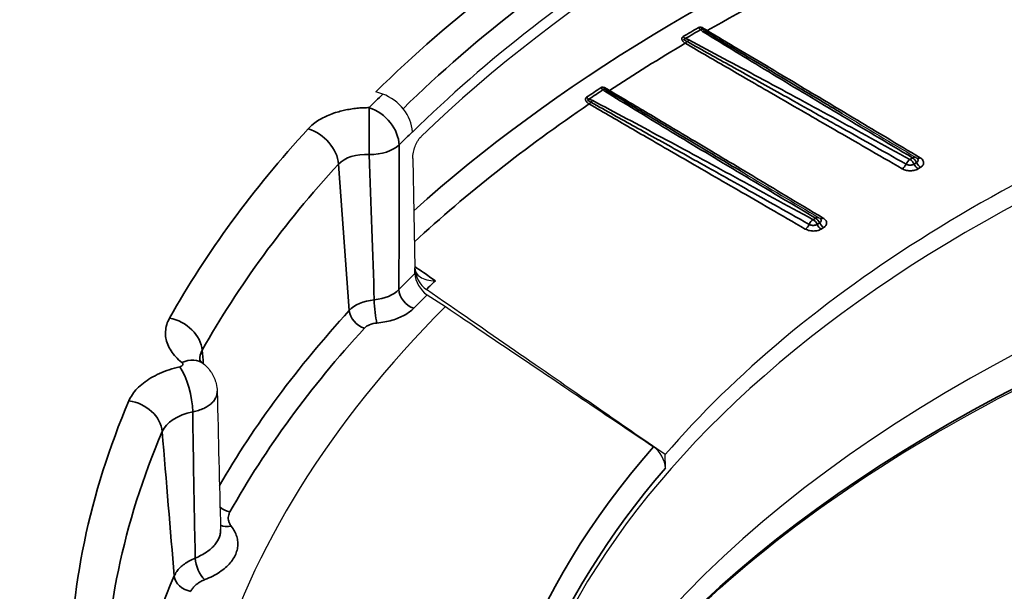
# Model space of a CAD drawing. Header units: millimetres. Extents: x -21336 to 21336, y -500 to 5820.
# Tile 9 of 26: x 3161 to 3175, y 1930 to 1938. Entities that reach past the tile are written whole.
import ezdxf

# ---------------------------------------------------------------- set-up
doc = ezdxf.new("R2010")
doc.units = ezdxf.units.MM
doc.header["$LTSCALE"] = 20
doc.layers.add('_Sichtbarkanten', color=7, linetype='Continuous', lineweight=25)
doc.layers.add('Sichtbar schmal (ISO)', color=7, linetype='Continuous', lineweight=35)

msp = doc.modelspace()

# ---------------------------------------------------------------- linework, layer by layer
at = {"layer": '_Sichtbarkanten'}
for p, q in [((3166.426, 1936.829), (3166.327, 1936.863)), ((3173.125, 1936.543), (3173.125, 1936.543)), ((3166.857, 1936.282), (3166.858, 1936.275)), ((3166.864, 1935.894), (3166.894, 1934.299)), ((3171.686, 1935.681), (3171.686, 1935.681)), ((3166.895, 1934.217), (3166.894, 1934.29)), ((3167.072, 1933.905), (3167.339, 1933.734)), ((3170.543, 1931.383), (3170.54, 1931.579))]:
    msp.add_line(p, q, dxfattribs=at)
msp.add_ellipse((3191.813, 1928.242), major_axis=(37.75, 0), ratio=0.57735, dxfattribs=at)
for centre, major_axis, ratio, start_param, end_param in [((3191.813, 1927.833), (28.923, 0), 0.57735, 2.175291, 2.611623), ((3191.813, 1927.65), (-28.919, 0), 0.57735, 5.325251, 5.744848), ((3191.813, 1925.18), (-23.75, 0), 0.57735, 3.132886, 6.291892), ((3191.813, 1925.474), (23.756, 0), 0.57735, 2.106609, 2.680305), ((3166.426, 1936.421), (0.351, -0.356), 0.704492, 0.638106, 2.191449), ((3191.813, 1922.809), (-24.004, 0), 0.57735, 3.289846, 6.134932), ((3174.14, 1935.822), (0.051, 0.086), 0.54908, 6.282966, 6.283184), ((3172.728, 1934.944), (0.051, 0.086), 0.54907, 6.282964, 6.283186), ((3167.07, 1934.181), (0.128, -0.222), 0.546021, 3.920896, 5.427077), ((3167.071, 1934.109), (0.128, -0.222), 0.546037, 3.921282, 5.473811), ((3191.813, 1925.588), (-28.25, 0), 0.57735, 5.760197, 6.47063), ((3163.501, 1932.512), (0.311, 0.392), 0.660002, 6.283125, 6.283182), ((3170.363, 1931.494), (0.133, -0.222), 0.544155, 0.756954, 2.280491)]:
    msp.add_ellipse(centre, major_axis=major_axis, ratio=ratio, start_param=start_param, end_param=end_param, dxfattribs=at)
for points, knots in [([(3154.362, 1929.048), (3154.547, 1931.355), (3155.368, 1933.641), (3158.2, 1937.959), (3160.223, 1939.99), (3165.271, 1943.584), (3168.301, 1945.146), (3175.055, 1947.637), (3178.777, 1948.565), (3186.535, 1949.697), (3190.569, 1949.9), (3198.544, 1949.561), (3202.484, 1949.019), (3209.873, 1947.244), (3213.32, 1946.011), (3219.376, 1942.974), (3221.983, 1941.17), (3226.084, 1937.169), (3227.58, 1934.973), (3228.889, 1931.492), (3229.166, 1930.273), (3229.263, 1929.048)], [2.439534, 2.439534, 2.439534, 2.439534, 2.755431, 2.755431, 3.07473, 3.07473, 3.395781, 3.395781, 3.716839, 3.716839, 4.037714, 4.037714, 4.358544, 4.358544, 4.679492, 4.679492, 5.000621, 5.000621, 5.32124, 5.32124, 5.488972, 5.488972, 5.488972, 5.488972]), ([(3166.864, 1935.894), (3166.864, 1935.907), (3166.865, 1935.921), (3166.867, 1935.95), (3166.87, 1935.966), (3166.878, 1936.011), (3166.887, 1936.039), (3166.908, 1936.095), (3166.92, 1936.121), (3166.942, 1936.158), (3166.95, 1936.171), (3166.967, 1936.192), (3166.976, 1936.202), (3166.984, 1936.21)], [-0.07602309, -0.07602309, -0.07602309, -0.07602309, -0.06637957, -0.06637957, -0.05627322, -0.05627322, -0.03830342, -0.03830342, -0.02028456, -0.02028456, -0.00990727, -0.00990727, -0.000001, -0.000001, -0.000001, -0.000001]), ([(3168.462, 1926.019), (3169.132, 1927.331), (3170.145, 1928.592), (3172.879, 1930.984), (3174.646, 1932.097), (3178.703, 1933.948), (3180.991, 1934.687), (3185.859, 1935.715), (3188.438, 1936.003), (3193.626, 1936.099), (3196.234, 1935.906), (3201.211, 1935.059), (3203.579, 1934.405), (3207.834, 1932.705), (3209.72, 1931.659), (3212.823, 1929.288), (3214.038, 1927.964), (3214.968, 1926.388), (3215.07, 1926.204), (3215.164, 1926.019)], [2.680296, 2.680296, 2.680296, 2.680296, 2.976683, 2.976683, 3.29538, 3.29538, 3.613674, 3.613674, 3.932267, 3.932267, 4.251009, 4.251009, 4.56965, 4.56965, 4.887997, 4.887997, 5.206444, 5.206444, 5.248211, 5.248211, 5.248211, 5.248211]), ([(3166.894, 1934.29), (3166.894, 1934.292), (3166.894, 1934.293), (3166.894, 1934.296), (3166.894, 1934.298), (3166.894, 1934.299)], [-0.002239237, -0.002239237, -0.002239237, -0.002239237, -0.001130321, -0.001130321, 0, 0, 0, 0]), ([(3166.894, 1934.29), (3166.895, 1934.279), (3166.897, 1934.268), (3166.903, 1934.246), (3166.908, 1934.235), (3166.929, 1934.203), (3166.948, 1934.183), (3166.999, 1934.149), (3167.032, 1934.135), (3167.106, 1934.115), (3167.148, 1934.11), (3167.191, 1934.111), (3167.192, 1934.111), (3167.193, 1934.111)], [0.00000952, 0.00000952, 0.00000952, 0.00000952, 0.00839143, 0.00839143, 0.01732439, 0.01732439, 0.03658692, 0.03658692, 0.05897957, 0.05897957, 0.08450575, 0.08450575, 0.08487964, 0.08487964, 0.08487964, 0.08487964]), ([(3163.758, 1932.961), (3163.758, 1932.961), (3163.758, 1932.961), (3163.76, 1932.957), (3163.764, 1932.95), (3163.781, 1932.931), (3163.794, 1932.919), (3163.812, 1932.904)], [0.04244403, 0.04244403, 0.04244403, 0.04244403, 0.05437735, 0.05437735, 0.0831143, 0.0831143, 0.11311141, 0.11311141, 0.11311141, 0.11311141]), ([(3163.812, 1932.904), (3163.858, 1932.868), (3163.899, 1932.823), (3163.962, 1932.724), (3163.986, 1932.67), (3164.009, 1932.577), (3164.014, 1932.539), (3164.015, 1932.501)], [0, 0, 0, 0, 0.03558777, 0.03558777, 0.07021836, 0.07021836, 0.09308701, 0.09308701, 0.09308701, 0.09308701])]:
    msp.add_open_spline(points, degree=3, knots=knots, dxfattribs=at)
for points in [[(3173.125, 1936.543), (3173.48, 1936.331), (3173.835, 1936.119), (3174.191, 1935.908)], [(3174.191, 1935.908), (3174.198, 1935.903), (3174.205, 1935.898), (3174.211, 1935.892)], [(3171.686, 1935.681), (3172.05, 1935.463), (3172.414, 1935.246), (3172.78, 1935.03)], [(3172.78, 1935.03), (3172.787, 1935.025), (3172.794, 1935.02), (3172.8, 1935.014)], [(3170.54, 1931.579), (3170.212, 1931.805), (3169.518, 1932.285), (3168.366, 1933.081), (3167.511, 1933.673), (3167.062, 1933.983)], [(3167.339, 1933.734), (3167.721, 1933.477), (3168.454, 1932.983), (3169.457, 1932.307), (3170.074, 1931.892), (3170.368, 1931.694)], [(3164.015, 1932.501), (3164.031, 1931.826), (3164.047, 1931.153), (3164.065, 1930.486)]]:
    msp.add_open_spline(points, degree=3, dxfattribs=at)
at = {"layer": 'Sichtbar schmal (ISO)'}
for p, q in [((3174.106, 1935.878), (3174.142, 1935.901)), ((3165.938, 1933.677), (3165.782, 1935.811)), ((3174.165, 1935.809), (3174.202, 1935.832)), ((3174.223, 1935.742), (3174.26, 1935.764)), ((3172.695, 1935), (3172.731, 1935.023)), ((3172.754, 1934.932), (3172.79, 1934.954)), ((3172.812, 1934.863), (3172.848, 1934.886))]:
    msp.add_line(p, q, dxfattribs=at)
msp.add_ellipse((3191.813, 1928.242), major_axis=(37.241, 0), ratio=0.57735, dxfattribs=at)
for centre, major_axis, ratio, start_param, end_param in [((3191.813, 1928.242), (-29.538, 0), 0.57735, 5.316884, 5.753216), ((3191.813, 1928.071), (-29.132, 0), 0.57735, 5.316884, 5.750182), ((3191.813, 1925.893), (29.627, 0), 0.57735, 2.189496, 2.571072), ((3191.813, 1925.689), (29.388, 0), 0.57735, 2.189496, 2.350459), ((3191.813, 1925.715), (-29.498, 0), 0.57735, 5.494386, 5.50521), ((3191.813, 1925.704), (-29.453, 0), 0.57735, 5.494386, 5.50521), ((3171.06, 1937.85), (0.0497, -0.0867), 0.575384, 4.99194, 5.468296), ((3171.146, 1937.754), (0.0942, -0.0386), 0.382623, 3.670836, 4.302746), ((3171.154, 1937.836), (-0.0501, -0.0866), 0.509932, 0.376101, 0.786934), ((3170.835, 1937.719), (0.0506, -0.0863), 0.581642, 4.986442, 5.462744), ((3170.859, 1937.59), (0.0869, -0.04), 0.392544, 1.436174, 2.052273), ((3170.884, 1937.538), (-0.0466, -0.0885), 0.512289, 3.906943, 4.318196), ((3171.093, 1937.656), (0.0526, 0.0851), 0.561131, 0.391536, 0.802398), ((3191.813, 1925.689), (29.388, 0), 0.57735, 2.365841, 2.421073), ((3170.836, 1937.65), (0.0506, 0.0863), 0.526399, 3.931331, 4.341869), ((3191.813, 1925.715), (-29.498, 0), 0.57735, 5.56489, 5.575713), ((3169.639, 1936.976), (0.0551, -0.0834), 0.614764, 4.954366, 5.430668), ((3191.813, 1928.242), (29.423, 0), 0.57735, 2.611623, 2.62497), ((3169.431, 1936.836), (0.056, -0.0829), 0.620556, 4.948075, 5.424434), ((3191.813, 1925.704), (-29.453, 0), 0.57735, 5.56489, 5.575713), ((3169.458, 1936.704), (0.0897, -0.0419), 0.40545, 1.453935, 2.085037), ((3169.72, 1936.882), (0.0894, -0.0383), 0.378737, 3.719216, 4.335368), ((3169.671, 1936.784), (0.0525, 0.0851), 0.561152, 0.388882, 0.800135), ((3169.732, 1936.964), (-0.0503, -0.0864), 0.531564, 0.374693, 0.785236), ((3166.23, 1936.224), (0.001, 0.5), 0.003938, 0.615486, 2.152828), ((3166.23, 1936.224), (0.356, -0.351), 0.709937, 0.627203, 2.180546), ((3191.813, 1925.689), (29.388, 0), 0.57735, 2.436457, 2.583301), ((3169.483, 1936.655), (-0.0466, -0.0885), 0.512214, 3.904754, 4.315631), ((3191.813, 1928.242), (-29.947, 0), 0.57735, 5.796668, 5.970068), ((3165.341, 1935.917), (0.369, -0.338), 0.721756, 0.654032, 2.155016), ((3191.813, 1927.841), (28.923, 0), 0.57735, 2.611623, 2.62497), ((3166.23, 1936.224), (0.5, 0.001), 0.549713, 4.706871, 5.765598), ((3166.061, 1943.744), (-0.302, 16.38), 0.031946, 4.073308, 4.225508), ((3191.813, 1922.048), (24.343, 0), 0.57735, 0.286531, 2.855062), ((3166.227, 1935.647), (-0.502, 0.042), 0.599615, 4.761564, 5.849626), ((3165.606, 1944.094), (-0.778, 16.728), 0.016607, 4.051214, 4.20306), ((3174.14, 1935.822), (0.051, 0.086), 0.54908, 0.000002, 0.792559), ((3174.14, 1935.821), (0.0529, -0.0849), 0.597633, 1.343288, 2.305021), ((3174.255, 1935.983), (-0.0513, -0.0858), 0.533105, 0.073483, 0.79511), ((3191.813, 1927.862), (-29.448, 0), 0.57735, 5.796668, 5.970068), ((3173.996, 1935.822), (0.05, 0.0866), 0.522555, 3.928216, 4.874648), ((3174.102, 1935.798), (-0.0481, -0.0877), 0.524218, 3.916076, 4.863056), ((3174.104, 1935.798), (0.0529, -0.0849), 0.597689, 1.343089, 2.305035), ((3174.227, 1935.821), (-0.053, 0.0848), 0.597601, 1.342461, 2.288881), ((3174.263, 1935.844), (-0.053, 0.0848), 0.597392, 1.342787, 2.288995), ((3172.728, 1934.944), (0.051, 0.086), 0.54907, 0.000002, 0.789925), ((3172.585, 1934.944), (0.05, 0.0866), 0.522549, 3.924354, 4.870561), ((3172.69, 1934.92), (-0.0481, -0.0877), 0.524126, 3.913493, 4.858966), ((3172.692, 1934.92), (0.0527, -0.085), 0.599267, 1.344551, 2.306284), ((3172.729, 1934.942), (0.0527, -0.085), 0.599219, 1.344311, 2.306257), ((3172.815, 1934.943), (-0.0527, 0.085), 0.599469, 1.345096, 2.291304), ((3172.852, 1934.966), (-0.0526, 0.085), 0.599262, 1.344988, 2.291407), ((3172.844, 1935.105), (-0.0513, -0.0858), 0.533107, 0.075471, 0.791245), ((3191.813, 1925.789), (-28.879, 0), 0.57735, 5.753216, 5.769495), ((3191.813, 1925.661), (28.643, 0), 0.57735, 2.605227, 2.614199), ((3166.226, 1934.128), (0.5, 0.002), 0.596367, 4.864696, 5.766843), ((3166.879, 1933.914), (0.179, -0.175), 0.711117, 3.766366, 5.319709), ((3191.813, 1925.588), (-28.629, 0), 0.57735, 5.755922, 5.769495), ((3166.38, 1933.557), (-0.5, -0.018), 0.563258, 4.846926, 5.775585), ((3166.341, 1933.699), (0.022, -0.249), 0.125926, 4.134002, 5.66202), ((3191.813, 1925.778), (-29.27, 0), 0.57735, 5.796775, 5.961097), ((3166.159, 1933.624), (0.184, -0.169), 0.721797, 3.795532, 5.296515), ((3163.322, 1933.159), (0.436, -0.245), 0.776797, 0.48064, 1.981623), ((3166.38, 1933.353), (0.25, 0), 0.57656, 1.728699, 2.657151), ((3191.813, 1925.588), (-29.02, 0), 0.57735, 5.796775, 5.97041), ((3164.514, 1932.936), (0.753, -0.044), 0.583966, 2.864008, 3.195526), ((3163.284, 1935.985), (-1.005, 11.516), 0.023228, 4.439478, 4.457019), ((3163.501, 1932.512), (0.311, 0.392), 0.660002, 0.000003, 0.876502), ((3163.47, 1932.45), (0.115, -0.487), 0.308598, 0.96111, 2.489342), ((3191.813, 1928.242), (-29.947, 0), 0.57735, 6.042509, 6.284227), ((3162.729, 1931.955), (0.46, -0.196), 0.792963, 0.394941, 1.895925), ((3163.946, 1931.782), (0.753, -0.044), 0.583338, 1.994735, 2.936157), ((3191.813, 1927.862), (-29.448, 0), 0.57735, 6.042509, 6.284227), ((3163.132, 1935.672), (-0.887, 11.754), 0.017993, 1.894808, 2.09138), ((3191.813, 1925.479), (-23.994, 0), 0.57735, 5.818009, 6.822707), ((3191.813, 1925.279), (-23.752, 0), 0.57735, 5.82191, 6.295528), ((3164.201, 1930.948), (0.218, -0.122), 0.776883, 4.472493, 5.122829), ((3164.22, 1930.741), (-0.198, -0.153), 0.745582, 0.29317, 1.047854), ((3163.836, 1929.961), (0.091, -0.233), 0.458952, 4.050437, 5.575822), ((3191.813, 1925.778), (-29.27, 0), 0.57735, 6.042167, 6.174588), ((3163.632, 1929.791), (0.23, -0.098), 0.792896, 3.536956, 5.037939)]:
    msp.add_ellipse(centre, major_axis=major_axis, ratio=ratio, start_param=start_param, end_param=end_param, dxfattribs=at)
for points, knots in [([(3171.151, 1937.756), (3171.146, 1937.759), (3171.141, 1937.762), (3171.136, 1937.765), (3171.131, 1937.768), (3171.127, 1937.771), (3171.123, 1937.774), (3171.119, 1937.776), (3171.114, 1937.779), (3171.11, 1937.781), (3171.106, 1937.784), (3171.102, 1937.786), (3171.098, 1937.788), (3171.094, 1937.791), (3171.091, 1937.793), (3171.087, 1937.795), (3171.083, 1937.797), (3171.079, 1937.799), (3171.074, 1937.8), (3171.07, 1937.802), (3171.066, 1937.803), (3171.061, 1937.804), (3171.057, 1937.804), (3171.052, 1937.805), (3171.048, 1937.804), (3171.044, 1937.804), (3171.039, 1937.804), (3171.036, 1937.802), (3171.032, 1937.801), (3171.029, 1937.8), (3171.026, 1937.798)], [0, 0, 0, 0, 0.1, 0.1, 0.1, 0.2, 0.2, 0.2, 0.3, 0.3, 0.3, 0.4, 0.4, 0.4, 0.5, 0.5, 0.5, 0.6, 0.6, 0.6, 0.7, 0.7, 0.7, 0.8, 0.8, 0.8, 0.9, 0.9, 0.9, 1, 1, 1, 1]), ([(3171.123, 1937.746), (3171.12, 1937.748), (3171.116, 1937.75), (3171.113, 1937.752), (3171.11, 1937.755), (3171.107, 1937.757), (3171.104, 1937.759), (3171.101, 1937.761), (3171.099, 1937.763), (3171.096, 1937.764), (3171.093, 1937.766), (3171.091, 1937.768), (3171.089, 1937.77), (3171.087, 1937.771), (3171.085, 1937.773), (3171.083, 1937.774), (3171.081, 1937.775), (3171.079, 1937.776), (3171.077, 1937.777), (3171.075, 1937.777), (3171.073, 1937.778), (3171.072, 1937.777), (3171.07, 1937.777), (3171.068, 1937.777), (3171.066, 1937.776), (3171.065, 1937.775), (3171.063, 1937.774), (3171.062, 1937.773), (3171.06, 1937.772), (3171.059, 1937.771), (3171.058, 1937.769)], [0, 0, 0, 0, 0.1, 0.1, 0.1, 0.2, 0.2, 0.2, 0.3, 0.3, 0.3, 0.4, 0.4, 0.4, 0.5, 0.5, 0.5, 0.5998875, 0.5998875, 0.5998875, 0.7, 0.7, 0.7, 0.8, 0.8, 0.8, 0.9, 0.9, 0.9, 0.9999349, 0.9999349, 0.9999349, 0.9999349]), ([(3170.8, 1937.668), (3170.797, 1937.665), (3170.794, 1937.663), (3170.791, 1937.66), (3170.789, 1937.658), (3170.787, 1937.655), (3170.785, 1937.652), (3170.783, 1937.649), (3170.782, 1937.646), (3170.782, 1937.642), (3170.781, 1937.639), (3170.781, 1937.635), (3170.782, 1937.631), (3170.782, 1937.628), (3170.783, 1937.624), (3170.785, 1937.62), (3170.787, 1937.616), (3170.789, 1937.613), (3170.791, 1937.609), (3170.794, 1937.605), (3170.796, 1937.601), (3170.8, 1937.598), (3170.803, 1937.594), (3170.806, 1937.591), (3170.81, 1937.587), (3170.814, 1937.584), (3170.818, 1937.581), (3170.822, 1937.578), (3170.825, 1937.575), (3170.829, 1937.573), (3170.833, 1937.571)], [0.0000015, 0.0000015, 0.0000015, 0.0000015, 0.1, 0.1, 0.1, 0.2, 0.2, 0.2, 0.3, 0.3, 0.3, 0.4, 0.4, 0.4, 0.5, 0.5, 0.5, 0.6, 0.6, 0.6, 0.7, 0.7, 0.7, 0.8, 0.8, 0.8, 0.9, 0.9, 0.9, 0.9999997, 0.9999997, 0.9999997, 0.9999997]), ([(3170.833, 1937.639), (3170.83, 1937.638), (3170.825, 1937.636), (3170.819, 1937.633), (3170.814, 1937.63), (3170.812, 1937.626), (3170.815, 1937.621), (3170.822, 1937.616), (3170.831, 1937.611), (3170.841, 1937.605), (3170.851, 1937.599), (3170.857, 1937.596), (3170.86, 1937.594)], [0.0000943, 0.0000943, 0.0000943, 0.0000943, 0.1, 0.2, 0.3, 0.4, 0.5, 0.6, 0.7, 0.8, 0.9, 0.9999994, 0.9999994, 0.9999994, 0.9999994]), ([(3170.886, 1937.619), (3171.219, 1937.443), (3171.559, 1937.261), (3171.908, 1937.073), (3172.257, 1936.885), (3172.614, 1936.692), (3172.98, 1936.492), (3173.346, 1936.293), (3173.721, 1936.088), (3174.104, 1935.878)], [0, 0, 0, 0, 0.333333, 0.333333, 0.333333, 0.666667, 0.666667, 0.666667, 1, 1, 1, 1]), ([(3174.142, 1935.902), (3173.77, 1936.123), (3173.408, 1936.338), (3173.058, 1936.548), (3172.709, 1936.757), (3172.37, 1936.961), (3172.043, 1937.158), (3171.715, 1937.356), (3171.399, 1937.549), (3171.095, 1937.737)], [0, 0, 0, 0, 0.333333, 0.333333, 0.333333, 0.666667, 0.666667, 0.666667, 1, 1, 1, 1]), ([(3173.125, 1936.543), (3173.119, 1936.546), (3173.113, 1936.55), (3173.107, 1936.553), (3173.035, 1936.597), (3172.963, 1936.64), (3172.89, 1936.684), (3172.755, 1936.764), (3172.618, 1936.846), (3172.474, 1936.933), (3172.348, 1937.008), (3172.216, 1937.087), (3172.083, 1937.167), (3172.065, 1937.179), (3172.046, 1937.19), (3172.028, 1937.201), (3171.875, 1937.292), (3171.721, 1937.385), (3171.57, 1937.476), (3171.419, 1937.567), (3171.27, 1937.657), (3171.123, 1937.746)], [0.3445639, 0.3445639, 0.3445639, 0.3445639, 0.3509626, 0.3509626, 0.3509626, 0.4285714, 0.4285714, 0.4285714, 0.5714286, 0.5714286, 0.5714286, 0.6968392, 0.6968392, 0.6968392, 0.7142857, 0.7142857, 0.7142857, 0.8571429, 0.8571429, 0.8571429, 1, 1, 1, 1]), ([(3174.252, 1935.904), (3174.083, 1936.005), (3173.922, 1936.101), (3173.771, 1936.191), (3173.62, 1936.282), (3173.478, 1936.367), (3173.341, 1936.449), (3173.204, 1936.53), (3173.071, 1936.61), (3172.936, 1936.691), (3172.801, 1936.772), (3172.662, 1936.855), (3172.517, 1936.941), (3172.372, 1937.028), (3172.22, 1937.119), (3172.066, 1937.211), (3171.913, 1937.303), (3171.757, 1937.396), (3171.604, 1937.487), (3171.451, 1937.578), (3171.301, 1937.667), (3171.151, 1937.756)], [0, 0, 0, 0, 0.142857, 0.142857, 0.142857, 0.285714, 0.285714, 0.285714, 0.428571, 0.428571, 0.428571, 0.571429, 0.571429, 0.571429, 0.714286, 0.714286, 0.714286, 0.857143, 0.857143, 0.857143, 1, 1, 1, 1]), ([(3170.833, 1937.571), (3170.943, 1937.507), (3171.052, 1937.443), (3171.157, 1937.382), (3171.263, 1937.321), (3171.365, 1937.262), (3171.47, 1937.201), (3171.576, 1937.139), (3171.685, 1937.076), (3171.802, 1937.008), (3171.919, 1936.941), (3172.044, 1936.869), (3172.173, 1936.794), (3172.302, 1936.719), (3172.436, 1936.642), (3172.575, 1936.561), (3172.715, 1936.481), (3172.859, 1936.397), (3173.009, 1936.31), (3173.16, 1936.223), (3173.317, 1936.133), (3173.48, 1936.038), (3173.644, 1935.943), (3173.815, 1935.845), (3173.993, 1935.742)], [0, 0, 0, 0, 0.125, 0.125, 0.125, 0.25, 0.25, 0.25, 0.375, 0.375, 0.375, 0.5, 0.5, 0.5, 0.625, 0.625, 0.625, 0.75, 0.75, 0.75, 0.875, 0.875, 0.875, 1, 1, 1, 1]), ([(3170.86, 1937.594), (3170.972, 1937.532), (3171.083, 1937.471), (3171.19, 1937.411), (3171.296, 1937.352), (3171.399, 1937.295), (3171.506, 1937.235), (3171.613, 1937.176), (3171.724, 1937.114), (3171.842, 1937.048), (3171.851, 1937.043), (3171.86, 1937.038), (3171.869, 1937.033), (3171.979, 1936.971), (3172.096, 1936.906), (3172.216, 1936.839), (3172.347, 1936.766), (3172.482, 1936.69), (3172.622, 1936.611), (3172.723, 1936.555), (3172.826, 1936.497), (3172.932, 1936.437), (3172.974, 1936.414), (3173.017, 1936.39), (3173.059, 1936.366), (3173.211, 1936.281), (3173.369, 1936.193), (3173.533, 1936.1), (3173.698, 1936.007), (3173.87, 1935.91), (3174.049, 1935.81)], [0, 0, 0, 0, 0.125, 0.125, 0.125, 0.25, 0.25, 0.25, 0.375, 0.375, 0.375, 0.384492, 0.384492, 0.384492, 0.5, 0.5, 0.5, 0.625, 0.625, 0.625, 0.714703, 0.714703, 0.714703, 0.75, 0.75, 0.75, 0.875, 0.875, 0.875, 1, 1, 1, 1]), ([(3169.729, 1936.884), (3169.723, 1936.887), (3169.718, 1936.89), (3169.713, 1936.893), (3169.708, 1936.896), (3169.703, 1936.899), (3169.699, 1936.902), (3169.694, 1936.905), (3169.689, 1936.907), (3169.685, 1936.91), (3169.68, 1936.913), (3169.676, 1936.915), (3169.671, 1936.918), (3169.667, 1936.92), (3169.663, 1936.922), (3169.658, 1936.924), (3169.654, 1936.926), (3169.649, 1936.927), (3169.644, 1936.928), (3169.639, 1936.93), (3169.635, 1936.93), (3169.63, 1936.93), (3169.625, 1936.93), (3169.62, 1936.93), (3169.616, 1936.929), (3169.611, 1936.927), (3169.607, 1936.925), (3169.603, 1936.923)], [0.0000003, 0.0000003, 0.0000003, 0.0000003, 0.1111111, 0.1111111, 0.1111111, 0.2222222, 0.2222222, 0.2222222, 0.3333333, 0.3333333, 0.3333333, 0.4444444, 0.4444444, 0.4444444, 0.5555556, 0.5555556, 0.5555556, 0.6666667, 0.6666667, 0.6666667, 0.7777778, 0.7777778, 0.7777778, 0.8888889, 0.8888889, 0.8888889, 1, 1, 1, 1]), ([(3169.702, 1936.874), (3169.698, 1936.876), (3169.694, 1936.879), (3169.69, 1936.881), (3169.687, 1936.883), (3169.684, 1936.885), (3169.681, 1936.888), (3169.678, 1936.89), (3169.675, 1936.892), (3169.672, 1936.894), (3169.669, 1936.896), (3169.667, 1936.898), (3169.665, 1936.9), (3169.662, 1936.901), (3169.66, 1936.903), (3169.658, 1936.904), (3169.656, 1936.905), (3169.654, 1936.905), (3169.653, 1936.905), (3169.651, 1936.905), (3169.649, 1936.905), (3169.647, 1936.904), (3169.645, 1936.903), (3169.644, 1936.902), (3169.642, 1936.9), (3169.64, 1936.899), (3169.639, 1936.897), (3169.637, 1936.895)], [0, 0, 0, 0, 0.1111111, 0.1111111, 0.1111111, 0.2222222, 0.2222222, 0.2222222, 0.3333333, 0.3333333, 0.3333333, 0.4444444, 0.4444444, 0.4444444, 0.5555556, 0.5555556, 0.5555556, 0.6666667, 0.6666667, 0.6666667, 0.7777778, 0.7777778, 0.7777778, 0.8888889, 0.8888889, 0.8888889, 0.9999313, 0.9999313, 0.9999313, 0.9999313]), ([(3169.394, 1936.783), (3169.391, 1936.781), (3169.389, 1936.779), (3169.386, 1936.777), (3169.384, 1936.774), (3169.383, 1936.771), (3169.381, 1936.768), (3169.38, 1936.765), (3169.379, 1936.762), (3169.379, 1936.758), (3169.378, 1936.755), (3169.379, 1936.751), (3169.379, 1936.747), (3169.38, 1936.744), (3169.381, 1936.74), (3169.383, 1936.736), (3169.385, 1936.732), (3169.387, 1936.729), (3169.389, 1936.726), (3169.392, 1936.722), (3169.394, 1936.719), (3169.397, 1936.715), (3169.4, 1936.712), (3169.404, 1936.708), (3169.407, 1936.705), (3169.411, 1936.702), (3169.415, 1936.699), (3169.419, 1936.695), (3169.423, 1936.693), (3169.427, 1936.69), (3169.431, 1936.688), (3169.431, 1936.687), (3169.432, 1936.687), (3169.433, 1936.687)], [0.0000013, 0.0000013, 0.0000013, 0.0000013, 0.1, 0.1, 0.1, 0.2, 0.2, 0.2, 0.3, 0.3, 0.3, 0.4, 0.4, 0.4, 0.5, 0.5, 0.5, 0.6, 0.6, 0.6, 0.7, 0.7, 0.7, 0.8, 0.8, 0.8, 0.9, 0.9, 0.9, 0.9893551, 0.9893551, 0.9893551, 1, 1, 1, 1]), ([(3169.429, 1936.756), (3169.426, 1936.755), (3169.422, 1936.753), (3169.417, 1936.75), (3169.413, 1936.746), (3169.412, 1936.742), (3169.415, 1936.738), (3169.422, 1936.733), (3169.43, 1936.728), (3169.44, 1936.722), (3169.45, 1936.716), (3169.456, 1936.712), (3169.459, 1936.711)], [0.0000641, 0.0000641, 0.0000641, 0.0000641, 0.1, 0.2, 0.3, 0.4, 0.5, 0.6, 0.7, 0.8, 0.9, 1, 1, 1, 1]), ([(3172.731, 1935.024), (3172.329, 1935.262), (3171.948, 1935.49), (3171.587, 1935.705), (3171.226, 1935.921), (3170.886, 1936.126), (3170.567, 1936.319), (3170.248, 1936.512), (3169.95, 1936.694), (3169.674, 1936.864)], [0, 0, 0, 0, 0.333333, 0.333333, 0.333333, 0.666667, 0.666667, 0.666667, 1, 1, 1, 1]), ([(3171.686, 1935.681), (3171.669, 1935.691), (3171.653, 1935.701), (3171.636, 1935.711), (3171.529, 1935.775), (3171.426, 1935.837), (3171.326, 1935.896), (3171.187, 1935.98), (3171.055, 1936.059), (3170.93, 1936.134), (3170.817, 1936.202), (3170.71, 1936.266), (3170.607, 1936.328), (3170.596, 1936.334), (3170.586, 1936.341), (3170.575, 1936.347), (3170.463, 1936.414), (3170.357, 1936.478), (3170.256, 1936.539), (3170.154, 1936.6), (3170.058, 1936.658), (3169.966, 1936.714), (3169.874, 1936.769), (3169.786, 1936.823), (3169.702, 1936.874)], [0.2719695, 0.2719695, 0.2719695, 0.2719695, 0.2859375, 0.2859375, 0.2859375, 0.375, 0.375, 0.375, 0.5, 0.5, 0.5, 0.6131336, 0.6131336, 0.6131336, 0.625, 0.625, 0.625, 0.75, 0.75, 0.75, 0.875, 0.875, 0.875, 1, 1, 1, 1]), ([(3172.841, 1935.025), (3172.654, 1935.136), (3172.476, 1935.243), (3172.305, 1935.345), (3172.134, 1935.448), (3171.971, 1935.545), (3171.815, 1935.638), (3171.66, 1935.731), (3171.512, 1935.82), (3171.372, 1935.904), (3171.231, 1935.988), (3171.098, 1936.067), (3170.972, 1936.143), (3170.846, 1936.218), (3170.727, 1936.289), (3170.613, 1936.357), (3170.5, 1936.424), (3170.393, 1936.488), (3170.29, 1936.549), (3170.188, 1936.611), (3170.091, 1936.668), (3169.997, 1936.724), (3169.904, 1936.78), (3169.814, 1936.833), (3169.729, 1936.884)], [0, 0, 0, 0, 0.125, 0.125, 0.125, 0.25, 0.25, 0.25, 0.375, 0.375, 0.375, 0.5, 0.5, 0.5, 0.625, 0.625, 0.625, 0.75, 0.75, 0.75, 0.875, 0.875, 0.875, 1, 1, 1, 1]), ([(3165.341, 1936.325), (3165.362, 1936.349), (3165.386, 1936.371), (3165.412, 1936.392), (3165.414, 1936.393), (3165.415, 1936.395), (3165.417, 1936.396), (3165.442, 1936.416), (3165.47, 1936.435), (3165.499, 1936.453), (3165.503, 1936.455), (3165.506, 1936.457), (3165.51, 1936.459), (3165.538, 1936.476), (3165.568, 1936.491), (3165.599, 1936.506), (3165.605, 1936.509), (3165.612, 1936.511), (3165.618, 1936.514), (3165.648, 1936.527), (3165.679, 1936.54), (3165.711, 1936.551), (3165.72, 1936.554), (3165.729, 1936.557), (3165.738, 1936.56), (3165.769, 1936.569), (3165.8, 1936.578), (3165.832, 1936.586), (3165.844, 1936.589), (3165.856, 1936.592), (3165.868, 1936.595), (3165.898, 1936.601), (3165.929, 1936.607), (3165.96, 1936.612), (3165.975, 1936.614), (3165.991, 1936.617), (3166.006, 1936.619), (3166.035, 1936.622), (3166.064, 1936.625), (3166.094, 1936.628), (3166.112, 1936.629), (3166.13, 1936.63), (3166.149, 1936.631), (3166.175, 1936.632), (3166.203, 1936.633), (3166.23, 1936.633)], [0, 0, 0, 0, 0.125, 0.125, 0.125, 0.132216, 0.132216, 0.132216, 0.25, 0.25, 0.25, 0.264405, 0.264405, 0.264405, 0.375, 0.375, 0.375, 0.396649, 0.396649, 0.396649, 0.5, 0.5, 0.5, 0.528876, 0.528876, 0.528876, 0.625, 0.625, 0.625, 0.66112, 0.66112, 0.66112, 0.75, 0.75, 0.75, 0.793293, 0.793293, 0.793293, 0.875, 0.875, 0.875, 0.925706, 0.925706, 0.925706, 1, 1, 1, 1]), ([(3169.433, 1936.687), (3169.436, 1936.689), (3169.439, 1936.691), (3169.442, 1936.693), (3169.445, 1936.696), (3169.448, 1936.698), (3169.451, 1936.701), (3169.453, 1936.704), (3169.456, 1936.707), (3169.459, 1936.711)], [0, 0, 0, 0, 0.333333, 0.333333, 0.333333, 0.666667, 0.666667, 0.666667, 1, 1, 1, 1]), ([(3169.433, 1936.687), (3169.542, 1936.623), (3169.651, 1936.56), (3169.756, 1936.499), (3169.86, 1936.438), (3169.962, 1936.379), (3170.067, 1936.318), (3170.172, 1936.257), (3170.282, 1936.194), (3170.398, 1936.127), (3170.515, 1936.059), (3170.639, 1935.987), (3170.767, 1935.913), (3170.896, 1935.839), (3171.03, 1935.761), (3171.168, 1935.681), (3171.307, 1935.601), (3171.451, 1935.518), (3171.601, 1935.431), (3171.751, 1935.344), (3171.907, 1935.254), (3172.07, 1935.16), (3172.234, 1935.065), (3172.404, 1934.967), (3172.581, 1934.864)], [0, 0, 0, 0, 0.125, 0.125, 0.125, 0.25, 0.25, 0.25, 0.375, 0.375, 0.375, 0.5, 0.5, 0.5, 0.625, 0.625, 0.625, 0.75, 0.75, 0.75, 0.875, 0.875, 0.875, 1, 1, 1, 1]), ([(3169.459, 1936.711), (3169.571, 1936.649), (3169.681, 1936.588), (3169.788, 1936.528), (3169.894, 1936.469), (3169.997, 1936.412), (3170.103, 1936.353), (3170.21, 1936.293), (3170.32, 1936.232), (3170.438, 1936.166), (3170.443, 1936.163), (3170.447, 1936.161), (3170.452, 1936.158), (3170.565, 1936.095), (3170.686, 1936.027), (3170.811, 1935.958), (3170.94, 1935.885), (3171.075, 1935.81), (3171.215, 1935.731), (3171.311, 1935.678), (3171.409, 1935.623), (3171.51, 1935.566), (3171.556, 1935.54), (3171.603, 1935.514), (3171.651, 1935.487), (3171.802, 1935.402), (3171.959, 1935.314), (3172.123, 1935.221), (3172.288, 1935.129), (3172.459, 1935.032), (3172.638, 1934.932)], [0, 0, 0, 0, 0.125, 0.125, 0.125, 0.25, 0.25, 0.25, 0.375, 0.375, 0.375, 0.379889, 0.379889, 0.379889, 0.5, 0.5, 0.5, 0.625, 0.625, 0.625, 0.710622, 0.710622, 0.710622, 0.75, 0.75, 0.75, 0.875, 0.875, 0.875, 1, 1, 1, 1]), ([(3169.485, 1936.735), (3169.811, 1936.563), (3170.145, 1936.384), (3170.49, 1936.199), (3170.836, 1936.013), (3171.191, 1935.82), (3171.558, 1935.621), (3171.925, 1935.421), (3172.303, 1935.214), (3172.694, 1935)], [0, 0, 0, 0, 0.333333, 0.333333, 0.333333, 0.666667, 0.666667, 0.666667, 1, 1, 1, 1]), ([(3174.26, 1935.764), (3174.268, 1935.77), (3174.275, 1935.775), (3174.281, 1935.781), (3174.287, 1935.788), (3174.292, 1935.794), (3174.296, 1935.801), (3174.299, 1935.808), (3174.302, 1935.815), (3174.303, 1935.822), (3174.304, 1935.829), (3174.303, 1935.836), (3174.302, 1935.843), (3174.3, 1935.851), (3174.297, 1935.858), (3174.293, 1935.865), (3174.289, 1935.872), (3174.283, 1935.879), (3174.277, 1935.885), (3174.27, 1935.892), (3174.262, 1935.898), (3174.252, 1935.904)], [0, 0, 0, 0, 0.142857, 0.142857, 0.142857, 0.285714, 0.285714, 0.285714, 0.428571, 0.428571, 0.428571, 0.571429, 0.571429, 0.571429, 0.714286, 0.714286, 0.714286, 0.857143, 0.857143, 0.857143, 1, 1, 1, 1]), ([(3174.049, 1935.81), (3174.054, 1935.807), (3174.059, 1935.805), (3174.064, 1935.803), (3174.069, 1935.801), (3174.075, 1935.799), (3174.081, 1935.798), (3174.087, 1935.797), (3174.093, 1935.796), (3174.099, 1935.795), (3174.105, 1935.795), (3174.111, 1935.795), (3174.117, 1935.795), (3174.122, 1935.796), (3174.128, 1935.796), (3174.134, 1935.798), (3174.14, 1935.799), (3174.145, 1935.8), (3174.151, 1935.802), (3174.156, 1935.804), (3174.161, 1935.807), (3174.165, 1935.809)], [0, 0, 0, 0, 0.142857, 0.142857, 0.142857, 0.285714, 0.285714, 0.285714, 0.428571, 0.428571, 0.428571, 0.571429, 0.571429, 0.571429, 0.714286, 0.714286, 0.714286, 0.857143, 0.857143, 0.857143, 1, 1, 1, 1]), ([(3174.104, 1935.878), (3174.104, 1935.878), (3174.104, 1935.878), (3174.105, 1935.878), (3174.105, 1935.878), (3174.105, 1935.878), (3174.105, 1935.878), (3174.106, 1935.878), (3174.106, 1935.878), (3174.106, 1935.878)], [0.0000001, 0.0000001, 0.0000001, 0.0000001, 0.3333333, 0.3333333, 0.3333333, 0.6666667, 0.6666667, 0.6666667, 0.9999996, 0.9999996, 0.9999996, 0.9999996]), ([(3174.202, 1935.832), (3174.206, 1935.835), (3174.209, 1935.838), (3174.212, 1935.841), (3174.216, 1935.844), (3174.218, 1935.847), (3174.22, 1935.851), (3174.222, 1935.854), (3174.223, 1935.858), (3174.223, 1935.861), (3174.224, 1935.865), (3174.224, 1935.869), (3174.223, 1935.872), (3174.222, 1935.876), (3174.221, 1935.879), (3174.219, 1935.883), (3174.217, 1935.886), (3174.214, 1935.889), (3174.211, 1935.892)], [0, 0, 0, 0, 0.1428571, 0.1428571, 0.1428571, 0.2857143, 0.2857143, 0.2857143, 0.4285714, 0.4285714, 0.4285714, 0.5714286, 0.5714286, 0.5714286, 0.7142857, 0.7142857, 0.7142857, 0.8408283, 0.8408283, 0.8408283, 0.8408283]), ([(3173.993, 1935.742), (3174.002, 1935.736), (3174.012, 1935.732), (3174.023, 1935.728), (3174.033, 1935.724), (3174.044, 1935.721), (3174.056, 1935.719), (3174.067, 1935.716), (3174.079, 1935.715), (3174.091, 1935.714), (3174.103, 1935.713), (3174.115, 1935.713), (3174.127, 1935.713), (3174.139, 1935.714), (3174.15, 1935.716), (3174.162, 1935.718), (3174.173, 1935.72), (3174.184, 1935.723), (3174.194, 1935.727), (3174.205, 1935.731), (3174.214, 1935.736), (3174.223, 1935.742)], [0, 0, 0, 0, 0.142857, 0.142857, 0.142857, 0.285714, 0.285714, 0.285714, 0.428571, 0.428571, 0.428571, 0.571429, 0.571429, 0.571429, 0.714286, 0.714286, 0.714286, 0.857143, 0.857143, 0.857143, 1, 1, 1, 1]), ([(3172.638, 1934.932), (3172.642, 1934.929), (3172.647, 1934.927), (3172.653, 1934.925), (3172.658, 1934.923), (3172.664, 1934.921), (3172.669, 1934.92), (3172.675, 1934.919), (3172.681, 1934.918), (3172.687, 1934.918), (3172.693, 1934.917), (3172.699, 1934.917), (3172.705, 1934.918), (3172.711, 1934.918), (3172.717, 1934.919), (3172.722, 1934.92), (3172.728, 1934.921), (3172.734, 1934.923), (3172.739, 1934.925), (3172.744, 1934.927), (3172.749, 1934.929), (3172.754, 1934.932)], [0, 0, 0, 0, 0.142857, 0.142857, 0.142857, 0.285714, 0.285714, 0.285714, 0.428571, 0.428571, 0.428571, 0.571429, 0.571429, 0.571429, 0.714286, 0.714286, 0.714286, 0.857143, 0.857143, 0.857143, 1, 1, 1, 1]), ([(3172.79, 1934.954), (3172.794, 1934.956), (3172.797, 1934.959), (3172.8, 1934.962), (3172.803, 1934.964), (3172.805, 1934.967), (3172.807, 1934.97), (3172.809, 1934.973), (3172.81, 1934.976), (3172.811, 1934.979), (3172.812, 1934.982), (3172.812, 1934.985), (3172.812, 1934.988), (3172.812, 1934.992), (3172.811, 1934.995), (3172.81, 1934.998), (3172.809, 1935.001), (3172.808, 1935.004), (3172.805, 1935.007), (3172.804, 1935.009), (3172.802, 1935.011), (3172.8, 1935.014)], [0, 0, 0, 0, 0.125, 0.125, 0.125, 0.25, 0.25, 0.25, 0.375, 0.375, 0.375, 0.5, 0.5, 0.5, 0.625, 0.625, 0.625, 0.75, 0.75, 0.75, 0.8369835, 0.8369835, 0.8369835, 0.8369835]), ([(3172.848, 1934.886), (3172.855, 1934.891), (3172.862, 1934.896), (3172.867, 1934.901), (3172.873, 1934.906), (3172.878, 1934.912), (3172.881, 1934.917), (3172.885, 1934.923), (3172.888, 1934.929), (3172.889, 1934.935), (3172.891, 1934.942), (3172.892, 1934.948), (3172.892, 1934.954), (3172.891, 1934.96), (3172.89, 1934.967), (3172.888, 1934.973), (3172.886, 1934.979), (3172.883, 1934.985), (3172.878, 1934.991), (3172.874, 1934.997), (3172.869, 1935.003), (3172.862, 1935.009), (3172.856, 1935.015), (3172.849, 1935.02), (3172.841, 1935.025)], [0, 0, 0, 0, 0.125, 0.125, 0.125, 0.25, 0.25, 0.25, 0.375, 0.375, 0.375, 0.5, 0.5, 0.5, 0.625, 0.625, 0.625, 0.75, 0.75, 0.75, 0.875, 0.875, 0.875, 1, 1, 1, 1]), ([(3172.581, 1934.864), (3172.591, 1934.859), (3172.601, 1934.854), (3172.611, 1934.851), (3172.622, 1934.847), (3172.633, 1934.843), (3172.644, 1934.841), (3172.656, 1934.839), (3172.668, 1934.837), (3172.679, 1934.836), (3172.691, 1934.835), (3172.703, 1934.835), (3172.715, 1934.836), (3172.727, 1934.836), (3172.739, 1934.838), (3172.75, 1934.84), (3172.761, 1934.843), (3172.772, 1934.846), (3172.783, 1934.85), (3172.793, 1934.853), (3172.803, 1934.858), (3172.812, 1934.863)], [0, 0, 0, 0, 0.142857, 0.142857, 0.142857, 0.285714, 0.285714, 0.285714, 0.428571, 0.428571, 0.428571, 0.571429, 0.571429, 0.571429, 0.714286, 0.714286, 0.714286, 0.857143, 0.857143, 0.857143, 1, 1, 1, 1]), ([(3166.893, 1934.318), (3166.936, 1934.289), (3167.036, 1934.219), (3167.136, 1934.151), (3167.193, 1934.111)], [0.4230307, 0.4230307, 0.4230307, 0.4230307, 0.6666667, 1, 1, 1, 1]), ([(3163.471, 1932.859), (3163.474, 1932.859), (3163.478, 1932.861), (3163.481, 1932.862), (3163.484, 1932.863), (3163.487, 1932.864), (3163.49, 1932.866), (3163.493, 1932.867), (3163.496, 1932.869), (3163.498, 1932.871), (3163.501, 1932.872), (3163.503, 1932.874), (3163.505, 1932.876), (3163.507, 1932.878), (3163.509, 1932.88), (3163.51, 1932.882), (3163.512, 1932.884), (3163.513, 1932.886), (3163.513, 1932.889), (3163.514, 1932.891), (3163.515, 1932.893), (3163.515, 1932.895), (3163.515, 1932.898), (3163.515, 1932.9), (3163.514, 1932.902), (3163.514, 1932.904), (3163.513, 1932.906), (3163.512, 1932.909), (3163.511, 1932.911), (3163.509, 1932.913), (3163.507, 1932.915), (3163.506, 1932.917), (3163.504, 1932.919), (3163.501, 1932.921)], [0.0009895, 0.0009895, 0.0009895, 0.0009895, 0.0909091, 0.0909091, 0.0909091, 0.1818182, 0.1818182, 0.1818182, 0.2727273, 0.2727273, 0.2727273, 0.3636364, 0.3636364, 0.3636364, 0.4545455, 0.4545455, 0.4545455, 0.5454545, 0.5454545, 0.5454545, 0.6363636, 0.6363636, 0.6363636, 0.7272727, 0.7272727, 0.7272727, 0.8181818, 0.8181818, 0.8181818, 0.9090909, 0.9090909, 0.9090909, 1, 1, 1, 1]), ([(3163.659, 1932.201), (3163.688, 1932.206), (3163.744, 1932.221), (3163.82, 1932.25), (3163.886, 1932.287), (3163.94, 1932.33), (3163.98, 1932.378), (3164.006, 1932.43), (3164.014, 1932.472), (3164.015, 1932.496), (3164.015, 1932.501)], [0.0001856, 0.0001856, 0.0001856, 0.0001856, 0.0909091, 0.1818182, 0.2727273, 0.3636364, 0.4545455, 0.5454545, 0.6363636, 0.662343, 0.662343, 0.662343, 0.662343]), ([(3163.696, 1930.071), (3163.69, 1930.304), (3163.681, 1930.772), (3163.669, 1931.481), (3163.662, 1931.96), (3163.659, 1932.201)], [0, 0, 0, 0, 0.3333333, 0.6666667, 0.9999913, 0.9999913, 0.9999913, 0.9999913]), ([(3164.201, 1930.743), (3164.193, 1930.73), (3164.188, 1930.717), (3164.184, 1930.703), (3164.18, 1930.69), (3164.177, 1930.677), (3164.177, 1930.663), (3164.176, 1930.65), (3164.177, 1930.636), (3164.18, 1930.622), (3164.183, 1930.608), (3164.187, 1930.593), (3164.194, 1930.579), (3164.201, 1930.565), (3164.209, 1930.551), (3164.22, 1930.537)], [0, 0, 0, 0, 0.2, 0.2, 0.2, 0.4, 0.4, 0.4, 0.6, 0.6, 0.6, 0.8, 0.8, 0.8, 0.9998626, 0.9998626, 0.9998626, 0.9998626]), ([(3164.065, 1930.486), (3164.066, 1930.47), (3164.065, 1930.455), (3164.063, 1930.439), (3164.06, 1930.419), (3164.055, 1930.399), (3164.047, 1930.379), (3164.04, 1930.359), (3164.031, 1930.34), (3164.019, 1930.321), (3164.008, 1930.301), (3163.994, 1930.282), (3163.979, 1930.264), (3163.963, 1930.246), (3163.946, 1930.228), (3163.927, 1930.211), (3163.907, 1930.193), (3163.886, 1930.176), (3163.862, 1930.16), (3163.838, 1930.143), (3163.812, 1930.128), (3163.784, 1930.113), (3163.756, 1930.098), (3163.727, 1930.084), (3163.696, 1930.071)], [0.2921952, 0.2921952, 0.2921952, 0.2921952, 0.3636364, 0.3636364, 0.3636364, 0.4545455, 0.4545455, 0.4545455, 0.5454545, 0.5454545, 0.5454545, 0.6363636, 0.6363636, 0.6363636, 0.7272727, 0.7272727, 0.7272727, 0.8181818, 0.8181818, 0.8181818, 0.9090909, 0.9090909, 0.9090909, 0.9999965, 0.9999965, 0.9999965, 0.9999965]), ([(3164.22, 1930.537), (3164.239, 1930.512), (3164.256, 1930.487), (3164.269, 1930.461), (3164.282, 1930.436), (3164.292, 1930.41), (3164.3, 1930.384), (3164.308, 1930.359), (3164.313, 1930.332), (3164.314, 1930.306), (3164.316, 1930.279), (3164.316, 1930.253), (3164.312, 1930.227), (3164.308, 1930.201), (3164.301, 1930.175), (3164.292, 1930.149), (3164.283, 1930.123), (3164.271, 1930.098), (3164.256, 1930.073), (3164.241, 1930.048), (3164.223, 1930.024), (3164.203, 1930), (3164.183, 1929.977), (3164.16, 1929.954), (3164.135, 1929.932), (3164.11, 1929.91), (3164.082, 1929.888), (3164.051, 1929.868), (3164.02, 1929.847), (3163.986, 1929.827), (3163.951, 1929.808), (3163.915, 1929.79), (3163.877, 1929.773), (3163.836, 1929.757)], [0, 0, 0, 0, 0.090909, 0.090909, 0.090909, 0.181818, 0.181818, 0.181818, 0.272727, 0.272727, 0.272727, 0.363636, 0.363636, 0.363636, 0.454545, 0.454545, 0.454545, 0.545455, 0.545455, 0.545455, 0.636364, 0.636364, 0.636364, 0.727273, 0.727273, 0.727273, 0.818182, 0.818182, 0.818182, 0.909091, 0.909091, 0.909091, 1, 1, 1, 1]), ([(3163.696, 1930.071), (3163.665, 1930.059), (3163.636, 1930.045), (3163.61, 1930.031), (3163.584, 1930.016), (3163.56, 1930.001), (3163.538, 1929.985), (3163.516, 1929.969), (3163.495, 1929.952), (3163.476, 1929.934), (3163.457, 1929.915), (3163.44, 1929.896), (3163.425, 1929.875), (3163.411, 1929.855), (3163.399, 1929.834), (3163.389, 1929.811)], [0, 0, 0, 0, 0.2, 0.2, 0.2, 0.4, 0.4, 0.4, 0.6, 0.6, 0.6, 0.8, 0.8, 0.8, 1, 1, 1, 1]), ([(3163.836, 1929.757), (3163.816, 1929.749), (3163.796, 1929.74), (3163.779, 1929.731), (3163.761, 1929.722), (3163.746, 1929.712), (3163.731, 1929.701), (3163.716, 1929.691), (3163.702, 1929.68), (3163.689, 1929.668), (3163.677, 1929.656), (3163.665, 1929.643), (3163.656, 1929.629), (3163.646, 1929.616), (3163.638, 1929.602), (3163.632, 1929.587)], [0, 0, 0, 0, 0.2, 0.2, 0.2, 0.4, 0.4, 0.4, 0.6, 0.6, 0.6, 0.8, 0.8, 0.8, 1, 1, 1, 1])]:
    msp.add_open_spline(points, degree=3, knots=knots, dxfattribs=at)
for points in [[(3166.879, 1933.71), (3166.86, 1933.691), (3166.818, 1933.655), (3166.744, 1933.608), (3166.659, 1933.568), (3166.564, 1933.535), (3166.456, 1933.509), (3166.38, 1933.499), (3166.341, 1933.495)], [(3163.501, 1932.921), (3163.468, 1932.947), (3163.408, 1933.002), (3163.339, 1933.089), (3163.29, 1933.182), (3163.264, 1933.277), (3163.259, 1933.373), (3163.277, 1933.472), (3163.304, 1933.536), (3163.322, 1933.567)], [(3162.729, 1932.363), (3162.743, 1932.394), (3162.776, 1932.455), (3162.847, 1932.542), (3162.938, 1932.623), (3163.046, 1932.696), (3163.171, 1932.761), (3163.314, 1932.816), (3163.417, 1932.846), (3163.47, 1932.859)]]:
    msp.add_open_spline(points, degree=3, dxfattribs=at)

doc.saveas('drawing.dxf')
